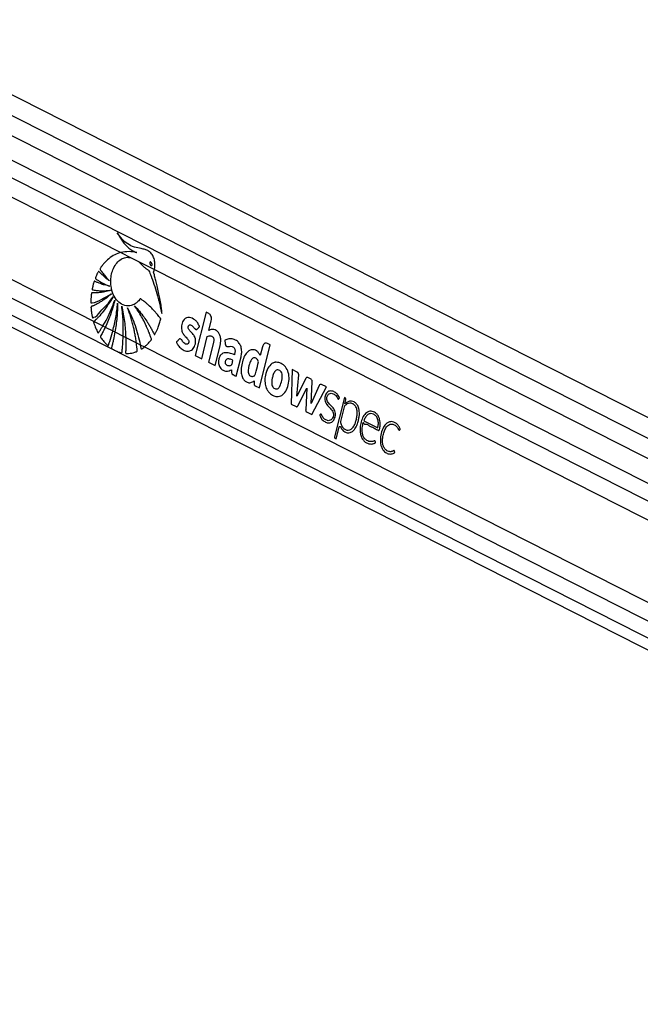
# Paper-space layout 'In Ground Anchor' of a CAD drawing. Header units: millimetres. Extents: x 38476 to 443956, y 10848 to 406945.
# Tile 57 of 71: x 302962 to 312713, y 168582 to 184055. Entities that reach past the tile are written whole.
import ezdxf

# ---------------------------------------------------------------- set-up
doc = ezdxf.new("R2010")
doc.units = ezdxf.units.MM

psp = doc.layouts.new('In Ground Anchor')

# ---------------------------------------------------------------- linework, layer by layer
at = {"color": 7, "linetype": 'Continuous', "lineweight": 25, "ltscale": 50}
for p, q in [((332989.5, 166923.6), (299246.3, 184055.4)), ((333674.1, 167220.8), (300516.4, 184055.4)), ((298566.5, 181393), (328092.3, 166402.5)), ((304552.7, 180397.6), (304715.6, 180314.9)), ((304715.6, 180314.9), (304809.7, 180267.1)), ((304715.6, 180314.9), (304809.7, 180267.1)), ((304809.7, 180267.1), (305078.5, 180130.7)), ((305078.5, 180130.7), (327476.2, 168759.1)), ((305891, 179458.4), (305718.7, 178779.7)), ((305934.9, 179436.1), (305891, 179458.4)), ((304131.2, 179314.7), (304270.3, 179244.1)), ((304270.3, 179244.1), (304307.2, 179225.3)), ((304307.2, 179225.3), (304425.9, 179165.1)), ((305934.8, 179172.3), (305972.9, 179322.4)), ((304425.9, 179165.1), (304459.3, 179148.1)), ((304459.3, 179148.1), (304588.6, 179082.5)), ((304588.6, 179082.5), (304627.3, 179062.8)), ((304627.3, 179062.8), (304795.3, 178977.5)), ((305821.8, 178727.4), (305910.2, 179075.5)), ((304795.3, 178977.5), (304856.3, 178946.6)), ((304856.3, 178946.6), (304921.8, 178913.3)), ((304921.8, 178913.3), (327180.9, 167612.1)), ((306007, 178983.3), (305928.3, 178673.4)), ((306031.4, 178621), (306110.1, 178931)), ((306183.5, 179017.9), (306190.6, 178962.8)), ((306727.8, 178267.4), (306900.1, 178946.1)), ((306775.8, 178915.1), (306740.7, 178777)), ((306900.1, 178946.1), (306855.9, 178968.5)), ((305718.7, 178779.7), (305821.8, 178727.4)), ((306363, 178452.7), (306440.3, 178757.5)), ((305928.3, 178673.4), (306031.4, 178621)), ((307241.7, 178557.1), (307225, 178015)), ((307324.2, 178515.3), (307241.7, 178557.1)), ((307314.9, 178137.1), (307346.3, 178475.4)), ((307455.9, 178416.2), (307314.9, 178137.1)), ((307539.5, 178406.4), (307490.2, 178431.4)), ((306646.3, 178378.4), (306644.9, 178337.2)), ((306663.9, 178299.9), (306727.8, 178267.4)), ((307333, 177987.8), (307472.7, 178264.7)), ((307472.7, 178264.7), (307455.4, 177925.7)), ((307539.2, 178022.1), (307559.1, 178363.4)), ((307668.1, 178305.9), (307539.2, 178022.1)), ((307551.6, 177849.2), (307780.1, 178283.7)), ((307780.1, 178283.7), (307703.2, 178322.7)), ((308063.3, 178118.3), (307906.1, 177499.1)), ((308078.3, 178110.6), (308063.3, 178118.3)), ((307225, 178015), (307304.8, 177974.5)), ((308060.9, 177971.8), (308001.7, 177738.6)), ((308072.4, 178018), (308072.7, 178018.4)), ((308072.7, 178018.4), (308088.4, 178080.3)), ((307467.8, 177891.8), (307551.6, 177849.2)), ((307933.1, 177468.6), (307979.3, 177650.5)), ((308369, 177751.7), (308588.1, 177640.4)), ((307912.9, 177478.9), (307933.1, 177468.6))]:
    psp.add_line(p, q, dxfattribs=at)
at = {"color": 8, "linetype": 'Continuous', "lineweight": 25, "ltscale": 50}
for p, q in [((300221.1, 183877.3), (333325.9, 167069.6)), ((299057.4, 183764.8), (332579.1, 166745.4)), ((299069.6, 183481.4), (327869.1, 168859.6)), ((299069.6, 183181.4), (304552.7, 180397.6)), ((298966.8, 181936.7), (304131.2, 179314.7)), ((298852.8, 181701.6), (327442, 167186.6)), ((298706.4, 181511.6), (329997.8, 165624.6))]:
    psp.add_line(p, q, dxfattribs=at)
at = {"color": 7, "linetype": 'Continuous', "lineweight": 25, "ltscale": 50, "flags": 128}
psp.add_lwpolyline([(307979.3, 177650.5), (307981.2, 177655.5), (307983.9, 177659.6), (307987.3, 177662.5), (307991.2, 177664), (307995.1, 177663.9), (307999, 177662.3), (308002.3, 177659.3), (308005, 177655.2)], dxfattribs=at)
at = {"color": 7, "linetype": 'Continuous', "lineweight": 25, "ltscale": 2500}
for centre, radius, start, end in [((306995.7, 178542.4), 130.1, 100.63924, 105.29654), ((307480.2, 178407.7), 25.7, 66.99116, 160.70736), ((307090.2, 178371.3), 274, 198.70756, 202.50103), ((307514.5, 178369.1), 45, 352.72139, 56.22448), ((307693.2, 178298.5), 26.2, 67.63913, 163.69978), ((308062.7, 178088.6), 27, 342.16921, 54.71689), ((308096.7, 177963.7), 36.7, 133.71258, 167.20463), ((308156.4, 177938.5), 126.1, 54.04946, 61.76592), ((307923.3, 177493.6), 18, 162.17666, 234.70268)]:
    psp.add_arc(centre, radius, start, end, dxfattribs=at)
at = {"color": 7, "linetype": 'Continuous', "lineweight": 25, "ltscale": 50}
for points, knots in [([(305078.5, 180130.7), (305078.8, 180132.3), (305079.3, 180134.6), (305079.9, 180137.4), (305080.1, 180138.7), (305080.3, 180139.7), (305080.7, 180141.8), (305082.3, 180150.2), (305087.2, 180184.1), (305087.5, 180244.5), (305069.6, 180319.5), (305034.9, 180380.4), (304987, 180422.2), (304931.3, 180445.3), (304855.6, 180460.5), (304763.1, 180478.5), (304659.5, 180524.3), (304569.4, 180605.8), (304519.3, 180673.5), (304493.9, 180707.9)], [0, 0, 0, 0, 0.0044504, 0.0066719, 0.0077856, 0.0080667, 0.0091787, 0.0136278, 0.0314444, 0.1016211, 0.1718203, 0.241143, 0.3100911, 0.3838947, 0.4581807, 0.5963624, 0.7334644, 0.864675, 1, 1, 1, 1]), ([(304493.9, 180707.9), (304520.5, 180662.1), (304573.6, 180570.8), (304659.4, 180478.2), (304727.5, 180428.9), (304765.1, 180409.6), (304787.2, 180399.9), (304798.7, 180396.5), (304804.4, 180394.8)], [0, 0, 0, 0, 0.3257348, 0.6504627, 0.8229686, 0.9110798, 0.9554594, 1, 1, 1, 1]), ([(304552.7, 180397.6), (304519.9, 180386.9), (304453.7, 180365.3), (304364.8, 180304.8), (304300.5, 180242.8), (304265.1, 180199.3), (304250.5, 180179.5), (304243.1, 180169.3), (304235.7, 180157.9), (304228.5, 180149.4), (304224.6, 180141.3), (304223.9, 180136), (304224.9, 180130.3), (304228.7, 180123.8), (304233.7, 180117), (304238.6, 180111.2), (304248.5, 180098.7), (304263.2, 180078), (304291.4, 180042.3), (304327.3, 179998.9), (304357.5, 179966.7), (304372.6, 179950.5)], [0, 0, 0, 0, 0.17229745, 0.34823842, 0.50284784, 0.57091991, 0.58875482, 0.60660102, 0.62444698, 0.64465822, 0.65466302, 0.65920879, 0.66387385, 0.67560829, 0.68896742, 0.69940149, 0.70861966, 0.75719684, 0.80577141, 0.9028873, 1, 1, 1, 1]), ([(305175.4, 179338.8), (305176.5, 179342.2), (305177.9, 179346.7), (305178.3, 179353.4), (305177, 179358.1), (305172.9, 179364.1), (305163.8, 179375), (305148.5, 179395.7), (305124.8, 179424.9), (305087.1, 179469.3), (305035.6, 179524.2), (304981, 179575.5), (304936.7, 179612.4), (304908.9, 179634.9), (304885.3, 179650.8), (304870.7, 179666.7), (304855.9, 179668.4), (304849.4, 179661.6), (304837.6, 179646.6), (304814.8, 179618.8), (304788.1, 179598.3), (304768.3, 179586), (304760.8, 179581.8), (304747.3, 179574.7), (304725.6, 179565.7), (304670.6, 179552), (304587.4, 179561.7), (304494.4, 179629.1), (304427.7, 179735.6), (304395.4, 179852.7), (304390.7, 179963.5), (304403.6, 180060), (304434.8, 180153.4), (304485.7, 180234.8), (304552.8, 180294.1), (304632, 180327.7), (304686.9, 180319.3), (304715.6, 180314.9)], [0, 0, 0, 0, 0.0050973, 0.0068835, 0.0092977, 0.0118085, 0.0184537, 0.0329732, 0.0536863, 0.0806256, 0.1299881, 0.1812242, 0.2100381, 0.2317697, 0.2445561, 0.2618705, 0.2672448, 0.2722247, 0.2770977, 0.2989824, 0.3313547, 0.3366398, 0.3419247, 0.3472108, 0.3651684, 0.3866325, 0.457485, 0.5254775, 0.5883491, 0.6525306, 0.697318, 0.7420503, 0.7884351, 0.8401386, 0.8916853, 0.9434937, 1, 1, 1, 1]), ([(304804.4, 180394.8), (304762.8, 180402.1), (304678.9, 180416.8), (304595, 180404.1), (304552.7, 180397.6)], [0, 0, 0, 0, 0.4948472, 1, 1, 1, 1]), ([(304809.7, 180267.1), (304832.5, 180248.3), (304861.3, 180224.6), (304893.2, 180190.2), (304910.1, 180173.3), (304927.1, 180158.7), (304944.1, 180147.4), (304966.2, 180133.9), (304991.9, 180113), (305007.6, 180071.3), (305020.4, 180041.4), (305028.2, 180021), (305031.7, 180011.9), (305033.1, 180007.9), (305033.8, 180006.2), (305034.1, 180005.4), (305034.2, 180005), (305034.3, 180004.9), (305034.3, 180004.8), (305069.9, 179911), (305103.2, 179799.7), (305136.9, 179674.1), (305147.2, 179634.8), (305157.2, 179595.4), (305167, 179556), (305176.6, 179516.5), (305186.1, 179477.1), (305192.3, 179450.9), (305195.3, 179437.8)], [0, 0, 0, 0, 0.1079556, 0.1364279, 0.1645802, 0.1929012, 0.2179645, 0.2415631, 0.2922242, 0.334927, 0.3757503, 0.394086, 0.4021527, 0.4057068, 0.407266, 0.4079558, 0.4082557, 0.4083917, 0.4084504, 0.4084961, 0.7173106, 0.7578385, 0.7983583, 0.8388552, 0.8793113, 0.9197204, 0.9600631, 1, 1, 1, 1]), ([(305007.9, 180245.1), (305007.1, 180244), (305005.6, 180241.7), (305004.3, 180236.7), (305004.2, 180229.5), (305006.8, 180218.2), (305013.4, 180204.8), (305021.6, 180195.1), (305028.8, 180191.2), (305033, 180190.7), (305036.4, 180192), (305038, 180193.6), (305038.7, 180194.3)], [0, 0, 0, 0, 0.0543981, 0.108795, 0.182974, 0.3048036, 0.5225229, 0.7535826, 0.8287066, 0.904451, 0.9589909, 1, 1, 1, 1]), ([(305038.7, 180194.3), (305039.4, 180195.5), (305041, 180197.7), (305042.3, 180202.7), (305042.4, 180209.8), (305039.8, 180221), (305033.4, 180234.3), (305025.2, 180244.1), (305018.1, 180248.1), (305013.8, 180248.8), (305010.3, 180247.5), (305008.7, 180245.8), (305007.9, 180245.1)], [0, 0, 0, 0, 0.0540524, 0.108131, 0.1815058, 0.3019577, 0.518426, 0.7487649, 0.8245136, 0.9008349, 0.9551954, 1, 1, 1, 1]), ([(305195.3, 179437.8), (305195.6, 179455.3), (305195.9, 179479.6), (305190.8, 179512.6), (305187.2, 179539.1), (305181.3, 179576.9), (305173.6, 179623.3), (305161.5, 179689.2), (305144.6, 179773.2), (305123.6, 179866.1), (305102.2, 179952.7), (305085.9, 180014.4), (305075.1, 180053.2), (305069.9, 180069.9), (305067.8, 180077.2), (305067.1, 180081.1), (305066.4, 180083.4), (305065.8, 180084.7), (305065.4, 180086.9), (305066.4, 180090), (305068, 180094.2), (305070.8, 180100.8), (305074.2, 180113.2), (305076.8, 180123.8), (305078.5, 180130.7)], [0, 0, 0, 0, 0.0718876, 0.1001827, 0.1393882, 0.1838914, 0.2602032, 0.3365155, 0.4659582, 0.6215486, 0.7403881, 0.8456497, 0.8944481, 0.91291, 0.9209381, 0.9271774, 0.9292236, 0.9315461, 0.9335272, 0.9385407, 0.9447967, 0.953642, 0.969976, 1, 1, 1, 1]), ([(304372.6, 179950.5), (304357.5, 179962), (304327.4, 179985), (304289.7, 180017.3), (304259.6, 180045), (304240.3, 180063.5), (304226.5, 180077.5), (304216.1, 180087.5), (304209.6, 180096.1), (304204, 180098.9), (304201.9, 180099), (304199.8, 180097.9), (304195.2, 180092.9), (304189.2, 180081.6), (304178.5, 180060.7), (304168.9, 180038.3), (304159.8, 180017.5), (304154.8, 180006), (304152.2, 179998.2), (304151.5, 179993.8), (304152, 179989.9), (304153.7, 179986.7), (304158.3, 179982.1), (304170.3, 179974.2), (304194.9, 179956.9), (304240.2, 179930.9), (304302.3, 179897.5), (304351.3, 179877.3), (304376.5, 179867)], [0, 0, 0, 0, 0.0957636, 0.1915196, 0.2467605, 0.2966583, 0.3224911, 0.3418202, 0.3671405, 0.3709812, 0.3746499, 0.378606, 0.383427, 0.406828, 0.434287, 0.4854518, 0.5103746, 0.5314298, 0.5386665, 0.5445267, 0.5490365, 0.5540359, 0.5600294, 0.5801647, 0.6281078, 0.7139889, 0.8534151, 1, 1, 1, 1]), ([(304389.6, 179803), (304359, 179794.4), (304303.9, 179778.8), (304232.1, 179767.6), (304181.7, 179762.9), (304148.9, 179761.3), (304128.2, 179761.2), (304113.2, 179761), (304103.4, 179761.8), (304096.7, 179762.1), (304093.5, 179760.8), (304092.1, 179759.8), (304090.5, 179757.9), (304089.2, 179754.2), (304088.5, 179746.5), (304087, 179735.7), (304085.1, 179717.7), (304082.5, 179687.5), (304080.1, 179653.3), (304079.2, 179625.7), (304079.6, 179613.3), (304080.5, 179608.4), (304082.5, 179605.2), (304085.5, 179603.3), (304089.5, 179603.2), (304093.9, 179604.3), (304097.4, 179605.5), (304099.6, 179606.3), (304100.5, 179606.5), (304100.9, 179606.7), (304101.1, 179606.7), (304101.2, 179606.7), (304101.2, 179606.7), (304101.2, 179606.7), (304101.2, 179606.7), (304152.6, 179607.7), (304256.2, 179663.2), (304355, 179720.1), (304406.4, 179749.7)], [0, 0, 0, 0, 0.1242683, 0.2241336, 0.2873907, 0.3258099, 0.3546673, 0.3701172, 0.3852242, 0.3941735, 0.3963134, 0.398353, 0.4003507, 0.4048739, 0.40957, 0.422063, 0.4358637, 0.4609452, 0.5078088, 0.5326723, 0.538554, 0.5429886, 0.5465731, 0.5500378, 0.5557814, 0.5621972, 0.5678789, 0.570234, 0.5712219, 0.571646, 0.5718297, 0.5719099, 0.5719453, 0.5719617, 0.5719687, 0.5719743, 0.7774223, 1, 1, 1, 1]), ([(304376.5, 179867), (304349.1, 179872.9), (304300.1, 179883.5), (304238, 179903.9), (304195.7, 179920.3), (304168.1, 179932.2), (304151.7, 179939.6), (304141.2, 179945.8), (304135.8, 179945.8), (304133.1, 179943.3), (304131.6, 179941.2), (304129.2, 179935.3), (304124.4, 179922.2), (304118.7, 179902.3), (304113.5, 179880.2), (304108.4, 179858.5), (304104.3, 179840.3), (304101.5, 179827.3), (304100.8, 179821), (304100.9, 179817.9), (304101.5, 179815.4), (304103.1, 179812.2), (304106.8, 179809.6), (304112.3, 179808.5), (304125.9, 179806.9), (304147.6, 179802.8), (304179.2, 179799.1), (304213.1, 179796.2), (304284, 179793), (304342.8, 179798.6), (304389.6, 179803)], [0, 0, 0, 0, 0.1302635, 0.2336174, 0.2997682, 0.3367911, 0.3694477, 0.3805856, 0.390294, 0.3929321, 0.3958246, 0.3999442, 0.4158115, 0.4449741, 0.4711024, 0.4934582, 0.5209248, 0.5347648, 0.5387558, 0.542051, 0.5448943, 0.5475292, 0.5548627, 0.5634955, 0.5735903, 0.6188929, 0.6665752, 0.7227709, 0.7791838, 1, 1, 1, 1]), ([(304406.4, 179749.7), (304379, 179726.4), (304326.7, 179681.8), (304257, 179634.4), (304203, 179602.3), (304167.7, 179583.4), (304140.8, 179570.1), (304121.7, 179561.4), (304105.4, 179553.7), (304093.7, 179550.6), (304086.7, 179546.3), (304084.4, 179544.1), (304083.2, 179542), (304082.3, 179538.9), (304082.2, 179532.7), (304083, 179521.2), (304084.8, 179503.1), (304087.1, 179479.3), (304091.8, 179444.5), (304096.8, 179412.9), (304101.8, 179388.6), (304103.2, 179379.8), (304104.5, 179375.4), (304105.9, 179372.7), (304107.7, 179370.8), (304109.7, 179370), (304114.5, 179370.5), (304119.3, 179374.5), (304123.6, 179378.3), (304125.4, 179379.9), (304126.1, 179380.4), (304126.4, 179380.7), (304126.5, 179380.8), (304126.6, 179380.8), (304126.6, 179380.8), (304126.6, 179380.8), (304126.6, 179380.9), (304167.8, 179374.9), (304227.9, 179482.4), (304334.1, 179567.7), (304396.3, 179655.7), (304428.4, 179701.1)], [0, 0, 0, 0, 0.1089477, 0.2080919, 0.2631108, 0.3084217, 0.3367464, 0.3600784, 0.3767091, 0.3953938, 0.4002563, 0.4026777, 0.4047342, 0.4066955, 0.4107369, 0.4194845, 0.4344114, 0.4547942, 0.477274, 0.5198268, 0.5327856, 0.5382564, 0.5413724, 0.5443199, 0.546268, 0.5487613, 0.5515463, 0.562359, 0.5670229, 0.5688328, 0.5695643, 0.5698696, 0.5700014, 0.5700592, 0.5700839, 0.5700946, 0.5701014, 0.5701038, 0.7040812, 0.8473793, 1, 1, 1, 1]), ([(304428.4, 179701.1), (304379.5, 179621.2), (304309.1, 179506.2), (304214.4, 179397.5), (304173.2, 179354.9), (304155.2, 179337), (304145.8, 179328), (304137.9, 179320.3), (304132.9, 179316.1), (304131.2, 179314.7)], [0, 0, 0, 0, 0.5513975, 0.7942014, 0.9011371, 0.9291585, 0.9571797, 0.9852107, 1, 1, 1, 1]), ([(304270.3, 179244.1), (304292, 179281.3), (304339.1, 179362.1), (304402.5, 179497.4), (304438.8, 179598.8), (304457, 179649.8)], [0, 0, 0, 0, 0.29777697, 0.64704008, 1, 1, 1, 1]), ([(304457, 179649.8), (304437.1, 179575.5), (304397.2, 179426.9), (304337.2, 179292.5), (304307.2, 179225.3)], [0, 0, 0, 0, 0.5001023, 1, 1, 1, 1]), ([(304425.9, 179165.1), (304442.7, 179233.9), (304477.2, 179375), (304492.4, 179522.9), (304500.1, 179598.6)], [0, 0, 0, 0, 0.4875194, 1, 1, 1, 1]), ([(304500.1, 179598.6), (304498.4, 179522.6), (304495.1, 179370.6), (304471.2, 179222.3), (304459.3, 179148.1)], [0, 0, 0, 0, 0.500122, 1, 1, 1, 1]), ([(304564.3, 179554.7), (304581, 179474.3), (304614.3, 179313.5), (304623, 179146.3), (304627.3, 179062.8)], [0, 0, 0, 0, 0.5001525, 1, 1, 1, 1]), ([(304588.6, 179082.5), (304590.1, 179159.5), (304593.4, 179318.1), (304574.2, 179474.4), (304564.3, 179554.7)], [0, 0, 0, 0, 0.4858511, 1, 1, 1, 1]), ([(304656.4, 179527.6), (304699.2, 179437.2), (304784.8, 179256.6), (304832.4, 179049.9), (304856.3, 178946.6)], [0, 0, 0, 0, 0.50001291, 1, 1, 1, 1]), ([(304795.3, 178977.5), (304793.7, 178990), (304788.8, 179027.2), (304779, 179088.6), (304765.8, 179158.4), (304750, 179229.8), (304731.5, 179302.6), (304709, 179379.3), (304684.3, 179454.5), (304665.7, 179503.2), (304656.4, 179527.6)], [0, 0, 0, 0, 0.064925, 0.1934042, 0.3218987, 0.4343984, 0.5758021, 0.7171989, 0.8585942, 1, 1, 1, 1]), ([(304921.8, 178913.3), (304926.6, 178917.2), (304938, 178926.5), (304955.7, 178942.3), (304976.7, 178962.8), (304994, 178981.6), (305008.1, 178997.8), (305017.4, 179010), (305026.4, 179018.6), (305031.9, 179027.5), (305032.8, 179034.3), (305030.9, 179045.6), (305022.8, 179063.2), (305014.9, 179086.5), (305006.5, 179109.1), (304998, 179131.3), (304986.2, 179161.2), (304970.6, 179198.6), (304950.4, 179244.1), (304920.4, 179307.3), (304878.4, 179386.2), (304824.8, 179474.9), (304785.8, 179529.7), (304766.3, 179557.1)], [0, 0, 0, 0, 0.0275765, 0.0660207, 0.1044695, 0.155217, 0.1751524, 0.1950905, 0.2187241, 0.2297776, 0.2353899, 0.2423555, 0.2702629, 0.3084499, 0.3343785, 0.3603103, 0.3976583, 0.4556736, 0.5136888, 0.5876236, 0.7250974, 0.8625078, 1, 1, 1, 1]), ([(304766.3, 179557.1), (304792.5, 179529.5), (304844.8, 179474.2), (304913.1, 179386), (304965.1, 179309.1), (305003, 179246.9), (305027.3, 179204), (305046.9, 179166.8), (305060.9, 179140.4), (305070, 179119.8), (305074.9, 179110), (305077.8, 179107.6), (305080, 179106.9), (305083.1, 179107.7), (305086.2, 179111), (305089.4, 179116.7), (305094.6, 179127.9), (305102.3, 179141.4), (305115.4, 179168.2), (305133.9, 179209.9), (305156.6, 179269.8), (305169.1, 179315.8), (305175.4, 179338.8)], [0, 0, 0, 0, 0.1528164, 0.3055974, 0.4317413, 0.5044929, 0.5772445, 0.613251, 0.6581316, 0.6857709, 0.6944596, 0.6970258, 0.7011537, 0.7048892, 0.7114488, 0.7186444, 0.7291215, 0.7558365, 0.77588, 0.8368939, 0.9184755, 1, 1, 1, 1]), ([(305751.6, 179193.1), (305753.7, 179195.4), (305758.3, 179200.4), (305766, 179208.8), (305773.1, 179216.6), (305778.9, 179222.7), (305782.3, 179226.8), (305785.2, 179229.1), (305786.9, 179230.9), (305787.8, 179232.2), (305787.7, 179233.7), (305787.4, 179235.4), (305786.4, 179238.7), (305784.6, 179243.1), (305782.7, 179247.1), (305781.5, 179249.5), (305781.1, 179250.4), (305780.9, 179250.8), (305780.9, 179250.9), (305780.8, 179251), (305780.8, 179251), (305780.8, 179251), (305780.8, 179251), (305772, 179249), (305770, 179283), (305751, 179299.7), (305733.7, 179321.7), (305695.1, 179354.1), (305643.8, 179377.9), (305584, 179372.3), (305546.1, 179347.1), (305520.6, 179308.6), (305506.1, 179266.3), (305501, 179220.6), (305506, 179169.2), (305523.4, 179127.2), (305545.9, 179098.2), (305566.1, 179075.7), (305586.4, 179054.2), (305605, 179032.2), (305616.5, 179012.9), (305619.6, 178995.2), (305618.3, 178982.8), (305614.4, 178971.7), (305608.4, 178963.1), (305601.1, 178957.3), (305591.3, 178953.7), (305575.2, 178954.3), (305554, 178963.9), (305531.5, 178986), (305515.6, 179011.1), (305501.3, 179033.8), (305490, 179038), (305484.3, 179040.1)], [0, 0, 0, 0, 0.0099314, 0.0214276, 0.0365864, 0.0432559, 0.0484958, 0.0532932, 0.0553271, 0.056686, 0.0577101, 0.0590089, 0.0615763, 0.0670892, 0.0724318, 0.0742927, 0.0749625, 0.0752236, 0.0753291, 0.0753772, 0.0753961, 0.0754035, 0.0754089, 0.0754116, 0.1039971, 0.1325731, 0.1611998, 0.1897799, 0.3002885, 0.3553551, 0.4103139, 0.4519035, 0.4923975, 0.5324307, 0.5723895, 0.6270195, 0.6565116, 0.6858414, 0.7228176, 0.7511978, 0.7767408, 0.7873398, 0.798405, 0.8090623, 0.8193674, 0.8297376, 0.8403333, 0.8565629, 0.8890691, 0.9219682, 0.957476, 0.9785714, 1, 1, 1, 1]), ([(305972.9, 179322.4), (305974.9, 179335.4), (305978.9, 179361.1), (305970, 179396.3), (305954.9, 179422.6), (305941.7, 179431.5), (305934.9, 179436.1)], [0, 0, 0, 0, 0.2836908, 0.5579012, 0.7750238, 1, 1, 1, 1]), ([(304131.2, 179314.7), (304129.7, 179313.3), (304127.2, 179311.1), (304124.8, 179307.1), (304123.8, 179303.5), (304123.8, 179297.8), (304127.2, 179286.7), (304140.2, 179251.3), (304156.4, 179203.9), (304178.3, 179162.6), (304186.5, 179141.1), (304192.1, 179135.1), (304194.5, 179133.8), (304197.2, 179134), (304201.2, 179136.7), (304204.9, 179141.9), (304207.9, 179147.1), (304209.5, 179149.9), (304210.4, 179151.2), (304210.8, 179151.9), (304211, 179152.2), (304211.2, 179152.5), (304211.9, 179153.5), (304214.5, 179157.4), (304225.1, 179173.1), (304244.3, 179202.3), (304261.2, 179229.5), (304270.3, 179244.1)], [0, 0, 0, 0, 0.0210291, 0.0326176, 0.042323, 0.0520429, 0.0781826, 0.1379803, 0.3773199, 0.4968565, 0.5566211, 0.5673243, 0.5763672, 0.5854733, 0.5973114, 0.6279748, 0.6449673, 0.6534611, 0.6577032, 0.659827, 0.6608985, 0.6614257, 0.6635455, 0.6720449, 0.706016, 0.841954, 1, 1, 1, 1]), ([(304307.2, 179225.3), (304295.9, 179202.8), (304273.2, 179157.8), (304249.9, 179107.7), (304232.8, 179083.6), (304230.4, 179076), (304230.4, 179071.5), (304232.1, 179065.8), (304238.1, 179056.7), (304259.5, 179030.2), (304289.1, 178988.9), (304325, 178957.8), (304342.9, 178934.3), (304351.7, 178932.8), (304354, 178933.9), (304356.7, 178937.2), (304358.5, 178942.4), (304359.8, 178946.6), (304360.4, 178948.4), (304360.5, 178948.7), (304360.6, 178949.1), (304361, 178950), (304362.3, 178953.9), (304367.5, 178969.4), (304388, 179032.1), (304408.4, 179100.6), (304424, 179158), (304425.9, 179165.1)], [0, 0, 0, 0, 0.1240556, 0.2481148, 0.2719645, 0.2800738, 0.2852624, 0.2915768, 0.3066041, 0.3393031, 0.470233, 0.5614027, 0.6069951, 0.6125421, 0.6170329, 0.6225312, 0.6357314, 0.6432539, 0.6441997, 0.6446669, 0.6448999, 0.6458421, 0.6496017, 0.6646555, 0.7248605, 0.9659745, 1, 1, 1, 1]), ([(305484.3, 179040.1), (305477.8, 179038.6), (305465.4, 179035.8), (305451.7, 179017.5), (305440, 179005.5), (305431.1, 178997.4), (305427.1, 178992.5), (305425.8, 178988.7), (305425.6, 178987), (305426, 178984.2), (305430.8, 178975.6), (305438.4, 178958.2), (305454.4, 178934.3), (305474.6, 178910.1), (305500.4, 178886.2), (305529.9, 178865.7), (305563.5, 178850.5), (305598.3, 178843.7), (305632.1, 178847.1), (305663.2, 178861.1), (305688.9, 178886.9), (305709.3, 178920.5), (305722, 178957), (305727.3, 178992.7), (305726.3, 179025.1), (305720.2, 179051.1), (305706.1, 179086), (305684.1, 179116.5), (305657.3, 179146.3), (305637.3, 179166.2), (305620.8, 179185.6), (305610.1, 179205.5), (305607.9, 179225.5), (305611.7, 179240.8), (305619.1, 179252.7), (305631.6, 179260.1), (305648, 179258.9), (305669.2, 179249.5), (305693.6, 179227.1), (305710.2, 179199.3), (305726.8, 179187.1), (305735.1, 179184.4), (305743.9, 179186), (305748.9, 179190.7), (305751.6, 179193.1)], [0, 0, 0, 0, 0.0226933, 0.0437679, 0.0651238, 0.074103, 0.0817032, 0.0833138, 0.0846095, 0.0858079, 0.0903681, 0.1114665, 0.1376478, 0.1725378, 0.2054827, 0.2470295, 0.2889524, 0.3304574, 0.3713796, 0.408519, 0.444977, 0.4820369, 0.5188255, 0.5459743, 0.5729937, 0.5992825, 0.6141076, 0.6736308, 0.7069348, 0.7354698, 0.760548, 0.7834656, 0.7961243, 0.80987, 0.8227216, 0.8348465, 0.856611, 0.8796692, 0.913136, 0.958833, 0.9692406, 0.9789811, 0.9887717, 1, 1, 1, 1]), ([(306110.1, 178931), (306113.9, 178948.9), (306121.5, 178984.8), (306122.2, 179041.8), (306110.7, 179096.6), (306085.8, 179142.1), (306051.4, 179172), (306013.1, 179187.9), (305972.6, 179190.6), (305947.4, 179178.4), (305934.8, 179172.3)], [0, 0, 0, 0, 0.1244512, 0.2501418, 0.3747705, 0.4998116, 0.624783, 0.7502281, 0.874851, 1, 1, 1, 1]), ([(304459.3, 179148.1), (304451.6, 179108), (304440.2, 179047.8), (304421.6, 178969.8), (304413.3, 178925.5), (304404.5, 178901.6), (304404.6, 178894.1), (304405.6, 178890.7), (304408.5, 178886.6), (304413.5, 178883), (304426.8, 178876.2), (304455.2, 178857.6), (304500.8, 178838), (304539.2, 178823.5), (304560.5, 178819.6), (304564.1, 178819.8), (304566.7, 178821.4), (304568.7, 178824.4), (304570.4, 178829.9), (304571.1, 178837.8), (304571.3, 178844), (304571.7, 178847.1), (304571.7, 178847.3), (304571.7, 178847.4), (304571.7, 178847.9), (304571.9, 178849.9), (304572.7, 178857.8), (304575.7, 178889.4), (304582.3, 178965.4), (304586.1, 179036.2), (304588.6, 179082.5)], [0, 0, 0, 0, 0.1604599, 0.2406428, 0.320829, 0.340868, 0.345132, 0.3494313, 0.3544437, 0.3664189, 0.3794243, 0.4314145, 0.5355267, 0.6396118, 0.6482383, 0.6544918, 0.6592436, 0.6640038, 0.6708461, 0.6827552, 0.6945752, 0.6949424, 0.6951296, 0.6952236, 0.6955908, 0.6970679, 0.7029822, 0.7266221, 0.8212079, 1, 1, 1, 1]), ([(304627.3, 179062.8), (304627.9, 179029.2), (304628.9, 178961.9), (304629.5, 178888.7), (304626.8, 178844.2), (304626, 178831), (304626.5, 178821.5), (304627.3, 178816.4), (304629.1, 178812.9), (304631.5, 178810.6), (304635.5, 178809.1), (304640.9, 178809.3), (304653.4, 178810), (304697.5, 178810.1), (304747.4, 178821.3), (304790.2, 178835.7), (304801.7, 178840), (304805.7, 178843), (304808, 178846.6), (304809.6, 178853.2), (304808.6, 178863), (304806.8, 178879), (304802.2, 178917.3), (304798.3, 178951.4), (304795.3, 178977.5)], [0, 0, 0, 0, 0.1560512, 0.3120932, 0.338412, 0.3647129, 0.373683, 0.3827448, 0.3879275, 0.3931148, 0.4009502, 0.4150397, 0.429027, 0.4849822, 0.7096725, 0.7656171, 0.7791989, 0.7890113, 0.7953512, 0.8017322, 0.8209274, 0.8397241, 0.8772985, 1, 1, 1, 1]), ([(305910.2, 179075.5), (305920.2, 179080.3), (305938.6, 179089.3), (305964.7, 179089.2), (305985.7, 179081), (306000.2, 179067.4), (306009, 179048.5), (306013.3, 179027.5), (306011.5, 179004.7), (306008.4, 178990.1), (306007, 178983.3)], [0, 0, 0, 0, 0.2007429, 0.3713529, 0.4912627, 0.6152047, 0.6945975, 0.7936929, 0.904544, 1, 1, 1, 1]), ([(306440.3, 178757.5), (306444.8, 178780.1), (306453.6, 178825.4), (306447.3, 178896.8), (306422.5, 178959.5), (306377.9, 179009.4), (306318, 179038.6), (306248.8, 179045.4), (306205, 179027), (306183.5, 179017.9)], [0, 0, 0, 0, 0.12290084, 0.24599951, 0.36880528, 0.4922608, 0.66168778, 0.83424656, 1, 1, 1, 1]), ([(304856.3, 178946.6), (304858.8, 178926.3), (304861.4, 178904.7), (304868.7, 178884.2), (304870.5, 178881.8), (304872.8, 178880.4), (304877, 178880.3), (304890.9, 178887.4), (304905.3, 178901), (304918.5, 178910.8), (304921.8, 178913.3)], [0, 0, 0, 0, 0.40905, 0.4359511, 0.456876, 0.4779451, 0.5045113, 0.5760133, 0.893285, 1, 1, 1, 1]), ([(306190.6, 178962.8), (306191.5, 178958), (306193.2, 178948.3), (306199.3, 178935.6), (306207.6, 178926.1), (306227.2, 178913.9), (306259.7, 178924.2), (306295.1, 178922.7), (306322.3, 178909.7), (306338, 178891.6), (306345.7, 178867.2), (306347.3, 178831.9), (306339.9, 178806.2), (306334.9, 178788.7)], [0, 0, 0, 0, 0.0436955, 0.0870347, 0.1308022, 0.1738721, 0.3477037, 0.5206391, 0.6094316, 0.6979007, 0.7620497, 0.8374653, 1, 1, 1, 1]), ([(306855.9, 178968.5), (306846.7, 178971.4), (306828.6, 178977), (306803.8, 178964.4), (306785.3, 178943.1), (306779, 178924.6), (306775.8, 178915.1)], [0, 0, 0, 0, 0.28369619, 0.55790521, 0.77502312, 1, 1, 1, 1]), ([(306334.9, 178788.7), (306308.9, 178799.1), (306256.9, 178819.7), (306188, 178826.7), (306135.2, 178805.1), (306102.7, 178767.2), (306086.1, 178713), (306084.3, 178660.8), (306094.4, 178617.5), (306117.5, 178577.2), (306155.2, 178543.5), (306205, 178528.5), (306249.9, 178534.6), (306276.4, 178548), (306288, 178553.9)], [0, 0, 0, 0, 0.1432452, 0.2863012, 0.3585621, 0.4297316, 0.5016542, 0.5733337, 0.6211833, 0.6688826, 0.7652244, 0.8510948, 0.934426, 1, 1, 1, 1]), ([(306312.9, 178702.1), (306295, 178710.2), (306270, 178721.5), (306236.8, 178725.2), (306218.3, 178722.3), (306204.8, 178713.1), (306196.7, 178700.9), (306191.7, 178686), (306189.8, 178670), (306191.8, 178654.4), (306200.6, 178638.3), (306217.6, 178625.7), (306240.9, 178616.1), (306257.8, 178618.5), (306266.3, 178619.7)], [0, 0, 0, 0, 0.2353486, 0.3283846, 0.4176259, 0.4666002, 0.5143669, 0.5625713, 0.6119262, 0.6567566, 0.6994102, 0.7879806, 0.894126, 1, 1, 1, 1]), ([(306740.7, 178777), (306732.5, 178792.8), (306716.9, 178822.8), (306684.4, 178852.8), (306644.5, 178870.6), (306597.6, 178869.3), (306541.5, 178840.9), (306492.4, 178774.9), (306458.3, 178682.1), (306442.2, 178589.3), (306440.4, 178502.5), (306459.3, 178432.3), (306492.8, 178380.5), (306539.2, 178352.2), (306593.7, 178346.8), (306628.9, 178367.9), (306646.3, 178378.4)], [0, 0, 0, 0, 0.0551731, 0.1049226, 0.1521197, 0.2211296, 0.2887829, 0.3864031, 0.4840728, 0.5817337, 0.6552045, 0.72656, 0.7887208, 0.8486944, 0.9250833, 1, 1, 1, 1]), ([(306715.3, 178676.8), (306712.1, 178685.6), (306705.8, 178703.2), (306690.2, 178723.7), (306671.7, 178737.9), (306648.9, 178745.2), (306623.3, 178738.1), (306592.8, 178703.9), (306572.8, 178652.1), (306559.5, 178595.6), (306552.9, 178554.1), (306551.1, 178516), (306557.5, 178494.9), (306560.6, 178484.6)], [0, 0, 0, 0, 0.0670184, 0.1338132, 0.2006254, 0.2679622, 0.3551289, 0.4415534, 0.6335922, 0.746492, 0.8463531, 0.9244453, 1, 1, 1, 1]), ([(306266.3, 178619.7), (306273, 178622.1), (306281.9, 178625.3), (306292, 178631.3), (306300.4, 178642), (306303.9, 178668.7), (306309.7, 178690.2), (306312.9, 178702.1)], [0, 0, 0, 0, 0.256556, 0.3348651, 0.3977497, 0.6637023, 1, 1, 1, 1]), ([(306560.6, 178484.6), (306564.7, 178477.8), (306572.9, 178463.9), (306591.2, 178453.1), (306610.2, 178448.3), (306628.4, 178449.9), (306644.6, 178455.6), (306661.6, 178464.8), (306669.3, 178495.8), (306687, 178565), (306702.8, 178627.5), (306715.3, 178676.8)], [0, 0, 0, 0, 0.06976554, 0.14208819, 0.2156733, 0.28555547, 0.3440216, 0.40472686, 0.47699798, 0.58801644, 1, 1, 1, 1]), ([(306924.1, 178651), (306900.9, 178628.6), (306853.7, 178582.9), (306821.1, 178477.1), (306810.2, 178373.1), (306824, 178313), (306830.7, 178283.4)], [0, 0, 0, 0, 0.27469575, 0.55998966, 0.78364547, 1, 1, 1, 1]), ([(306961.4, 178667.9), (306954.2, 178665.6), (306941.4, 178661.4), (306929.3, 178654.2), (306924.1, 178651)], [0, 0, 0, 0, 0.5612336, 1, 1, 1, 1]), ([(306992.6, 178672.5), (306988.6, 178672.3), (306981.6, 178671.9), (306974.7, 178670.8), (306971.7, 178670.3)], [0, 0, 0, 0, 0.563963, 1, 1, 1, 1]), ([(306984.3, 178134.6), (307011, 178133.4), (307063.7, 178131), (307134.2, 178192.5), (307178.6, 178288), (307198.9, 178399), (307188.8, 178513.9), (307140, 178604.9), (307070.4, 178660.6), (307018.5, 178668.5), (306992.6, 178672.5)], [0, 0, 0, 0, 0.1251146, 0.2479069, 0.3752364, 0.5042067, 0.6288633, 0.7523567, 0.876175, 1, 1, 1, 1]), ([(306288, 178553.9), (306288, 178545.5), (306287.8, 178526.7), (306290.2, 178501.3), (306301.9, 178485.2), (306314.8, 178476.8), (306335.7, 178466.4), (306352, 178458.2), (306363, 178452.7)], [0, 0, 0, 0, 0.1538117, 0.3424959, 0.4333414, 0.5586184, 0.7027714, 1, 1, 1, 1]), ([(306992.7, 178547.6), (306980.2, 178535.7), (306954.4, 178511.2), (306937.6, 178453.1), (306926.8, 178405), (306921.6, 178365.7), (306921.5, 178331.7), (306929.1, 178298.6), (306946.3, 178272.7), (306961.3, 178263.4), (306968.8, 178258.7)], [0, 0, 0, 0, 0.1778947, 0.366933, 0.51641, 0.611748, 0.7064918, 0.8043169, 0.9007983, 1, 1, 1, 1]), ([(306968.8, 178258.7), (306978, 178255.2), (306996.3, 178248.2), (307019.9, 178256.8), (307034.7, 178271.9), (307044, 178285.4), (307052, 178300.5), (307068.5, 178340), (307083.4, 178389.7), (307088.8, 178448.6), (307086.2, 178487.9), (307071.5, 178522.4), (307047.8, 178544.6), (307020.1, 178556.1), (307001.7, 178550.4), (306992.7, 178547.6)], [0, 0, 0, 0, 0.0814075, 0.1622238, 0.2004983, 0.238872, 0.2774593, 0.3157122, 0.5201853, 0.6014302, 0.6788807, 0.7576784, 0.838995, 0.9208959, 1, 1, 1, 1]), ([(307346.3, 178475.4), (307346.3, 178477.6), (307346.2, 178482.6), (307343.9, 178491.5), (307339.9, 178501.4), (307332.8, 178510), (307327.2, 178513.4), (307324.2, 178515.3)], [0, 0, 0, 0, 0.1234362, 0.2781781, 0.520208, 0.746524, 1, 1, 1, 1]), ([(306644.9, 178337.2), (306645.1, 178332.4), (306645.5, 178323.3), (306650, 178312), (306656.4, 178304.3), (306661.3, 178301.4), (306663.9, 178299.9)], [0, 0, 0, 0, 0.2863993, 0.5469865, 0.7602848, 1, 1, 1, 1]), ([(306837.1, 178266.4), (306843, 178253.8), (306853.6, 178231.2), (306867.6, 178212.8), (306873.8, 178204.7)], [0, 0, 0, 0, 0.5585463, 1, 1, 1, 1]), ([(306873.8, 178204.7), (306892.5, 178185.8), (306926.1, 178151.7), (306966.4, 178139.9), (306984.3, 178134.6)], [0, 0, 0, 0, 0.55617978, 1, 1, 1, 1]), ([(307974.3, 178097.6), (307977.8, 178100.4), (307981.5, 178103.5), (307984.3, 178108.4), (307984.7, 178109.4), (307984.9, 178111.2), (307984.3, 178114.1), (307981.4, 178122.7), (307971.7, 178140), (307953.6, 178169.8), (307926.3, 178194.7), (307895.7, 178212.2), (307866.3, 178221.6), (307835, 178221.7), (307805.7, 178210.1), (307781.7, 178187.4), (307764.9, 178157.5), (307754.7, 178121.9), (307753.7, 178080.7), (307770.3, 178026.1), (307812.8, 177975.5), (307856.8, 177934.9), (307882.9, 177892.5), (307893.7, 177856), (307887.5, 177813.6), (307868.7, 177777.9), (307841.4, 177756.5), (307812.5, 177751.3), (307785.9, 177758.2), (307762.6, 177770.6), (307741.5, 177788.8), (307723.1, 177812.3), (307711, 177834.6), (307704.6, 177850.7), (307700.2, 177856), (307697, 177857.9), (307692.6, 177858.3), (307687.4, 177855), (307682.9, 177849.3), (307679, 177845.5), (307676.7, 177843.4), (307676.1, 177842.3), (307676, 177841.8), (307676, 177841.1), (307676.5, 177839), (307678, 177835.5), (307679.9, 177831.3), (307684.3, 177822.4), (307688.9, 177812.1), (307694.4, 177802.5), (307696.8, 177798.4), (307697.9, 177796.6), (307698.4, 177795.8), (307698.6, 177795.4), (307698.7, 177795.3), (307698.8, 177795.2), (307698.8, 177795.2), (307698.8, 177795.2), (307706.8, 177770.7), (307743.1, 177745.3), (307788.4, 177718.1), (307832.5, 177715.8), (307869.4, 177728.6), (307888, 177752), (307897.5, 177763.9)], [0, 0, 0, 0, 0.01082698, 0.01153035, 0.01212779, 0.0130517, 0.01507029, 0.01773893, 0.03147929, 0.05748512, 0.09367558, 0.11910371, 0.14761699, 0.17579105, 0.20390242, 0.22975917, 0.25343621, 0.27687417, 0.30312643, 0.33094502, 0.38885611, 0.45147942, 0.47478105, 0.4968903, 0.52561515, 0.55383169, 0.58092875, 0.6088022, 0.63184079, 0.65437426, 0.67671712, 0.6991115, 0.72179443, 0.73127889, 0.73432522, 0.73735032, 0.74065823, 0.74626406, 0.75217335, 0.75710744, 0.75934935, 0.75963275, 0.75989564, 0.76032345, 0.76089122, 0.76422676, 0.76805775, 0.77063942, 0.78524197, 0.79166724, 0.79449765, 0.79574078, 0.79629055, 0.79653058, 0.79663478, 0.79668407, 0.79670452, 0.79671146, 0.79672054, 0.84693432, 0.8988804, 0.9327286, 0.96579004, 1, 1, 1, 1]), ([(307923.8, 177868.9), (307915.9, 177894), (307900.1, 177944.3), (307852.1, 177990.5), (307814.4, 178028.6), (307792.1, 178068.4), (307786, 178100.1), (307789.8, 178126.1), (307797.3, 178145.8), (307808.2, 178162.4), (307827.1, 178179.2), (307855.9, 178187), (307888.1, 178178.4), (307912.6, 178163.6), (307932.2, 178145), (307948.1, 178124.5), (307956.6, 178102.6), (307964.6, 178095.3), (307967.6, 178094.1), (307970.1, 178094.3), (307972.3, 178095.4), (307973.6, 178096.8), (307974.3, 178097.6)], [0, 0, 0, 0, 0.1247791, 0.2495434, 0.3696924, 0.4284055, 0.4812296, 0.5148704, 0.548892, 0.5835404, 0.6186105, 0.6933118, 0.7685112, 0.8304085, 0.8661122, 0.92293, 0.9699688, 0.9777293, 0.984775, 0.989396, 0.9943346, 1, 1, 1, 1]), ([(307304.8, 177974.5), (307307.8, 177973.3), (307313.5, 177971.1), (307321.7, 177973.5), (307328.3, 177979.5), (307331.3, 177984.9), (307333, 177987.8)], [0, 0, 0, 0, 0.2863256, 0.544814, 0.7578273, 1, 1, 1, 1]), ([(308001.7, 177738.6), (308003.9, 177727.9), (308009.2, 177701.6), (308026.8, 177660), (308058.5, 177623), (308101.3, 177602.9), (308149.3, 177603.2), (308195.3, 177636.2), (308226.6, 177688.9), (308246.3, 177748.3), (308259.8, 177809.2), (308268.6, 177874.9), (308261.7, 177944), (308231, 177995.1), (308191.7, 178024.5), (308149.2, 178031.5), (308107.8, 178019.1), (308083.5, 177999.9), (308071.3, 177990.2)], [0, 0, 0, 0, 0.03410202, 0.08407688, 0.14662135, 0.20874892, 0.27710469, 0.3496752, 0.4255819, 0.48437234, 0.55084268, 0.62163702, 0.68928851, 0.75751474, 0.81899491, 0.87930479, 0.9395147, 1, 1, 1, 1]), ([(308143.7, 178059.5), (308129.6, 178054.6), (308104.3, 178046), (308082.2, 178026.6), (308072.4, 178018)], [0, 0, 0, 0, 0.5568769, 1, 1, 1, 1]), ([(308216, 178049.6), (308202.8, 178054.9), (308179, 178064.3), (308154.5, 178061), (308143.7, 178059.5)], [0, 0, 0, 0, 0.5583168, 1, 1, 1, 1]), ([(308293, 177942.7), (308284.6, 177965.2), (308269.5, 178005.5), (308242.4, 178029.8), (308230.4, 178040.6)], [0, 0, 0, 0, 0.5567651, 1, 1, 1, 1]), ([(307455.4, 177925.7), (307455.2, 177921.5), (307455, 177913.8), (307457.3, 177903.5), (307461.7, 177895.7), (307465.6, 177893.1), (307467.8, 177891.8)], [0, 0, 0, 0, 0.2999874, 0.5582467, 0.7630528, 1, 1, 1, 1]), ([(307897.5, 177763.9), (307906.8, 177782.8), (307919.4, 177808.5), (307925.2, 177846.3), (307924.2, 177861.6), (307923.8, 177868.9)], [0, 0, 0, 0, 0.5991902, 0.8090601, 1, 1, 1, 1]), ([(308280.7, 177742.9), (308285.2, 177762), (308293.8, 177798.8), (308303.2, 177866.3), (308296.8, 177913.8), (308293, 177942.7)], [0, 0, 0, 0, 0.2964416, 0.5722808, 1, 1, 1, 1]), ([(308360, 177723.9), (308360.8, 177723.5), (308361.8, 177723), (308363, 177722.4), (308363.5, 177722.1), (308363.8, 177722), (308363.9, 177721.9), (308363.9, 177721.9), (308363.9, 177721.9), (308363.9, 177721.9), (308363.9, 177721.9), (308363.9, 177721.9), (308363, 177694), (308411.6, 177710.9), (308443.9, 177677.7), (308487.2, 177660.3), (308522.2, 177641.3), (308554.7, 177625.4), (308578, 177611.1), (308595.1, 177603.6), (308603, 177600.8), (308606.7, 177601.7), (308610.6, 177605), (308614, 177612.1), (308617.2, 177623.8), (308620.1, 177643.3), (308624.3, 177667.5), (308626.4, 177697.9), (308625.6, 177734.2), (308619.8, 177769.4), (308610.3, 177799.3), (308599.8, 177822.7), (308582.2, 177850.3), (308544.9, 177887.1), (308483.1, 177909.9), (308410, 177888.4), (308356.2, 177821.1), (308324.2, 177735.7), (308309.6, 177650.7), (308310.3, 177573.7), (308324.6, 177510), (308351.5, 177454), (308378.2, 177430.1), (308391.9, 177418)], [0, 0, 0, 0, 0.00227513, 0.00327572, 0.00371583, 0.00390939, 0.00399462, 0.0040317, 0.00404766, 0.00405596, 0.00405904, 0.00406007, 0.00406431, 0.04648929, 0.08891469, 0.13134105, 0.17376645, 0.19965912, 0.2320035, 0.24797804, 0.25221172, 0.25551163, 0.25870779, 0.26531643, 0.27284909, 0.28454312, 0.30646599, 0.32432058, 0.34762493, 0.381446, 0.39831218, 0.41526534, 0.43871911, 0.47480783, 0.54721996, 0.61887075, 0.6842065, 0.75063808, 0.81642492, 0.86326428, 0.90833334, 0.9531142, 1, 1, 1, 1]), ([(308588.1, 177640.4), (308592.4, 177661.6), (308600.8, 177703.8), (308594.2, 177771.6), (308565.4, 177827.6), (308522.9, 177858.8), (308476.8, 177869.3), (308430.7, 177853.6), (308392.9, 177810.7), (308377, 177771.4), (308369, 177751.7)], [0, 0, 0, 0, 0.12421, 0.2477784, 0.3745357, 0.5018915, 0.6230181, 0.7437303, 0.8715668, 1, 1, 1, 1]), ([(308005, 177655.2), (308009.9, 177645.2), (308018.1, 177628.2), (308035.3, 177604.4), (308063.5, 177579.5), (308105.3, 177559.8), (308156.4, 177563.7), (308185.7, 177582.9), (308200.3, 177592.3)], [0, 0, 0, 0, 0.1161479, 0.1975833, 0.3243384, 0.5646518, 0.7840017, 1, 1, 1, 1]), ([(308200.3, 177592.3), (308210.6, 177602.7), (308228.9, 177621.1), (308242.7, 177646.1), (308248.8, 177657.1)], [0, 0, 0, 0, 0.5614485, 1, 1, 1, 1]), ([(308248.8, 177657.1), (308255.6, 177672.3), (308268, 177699.6), (308276.7, 177729.6), (308280.7, 177742.9)], [0, 0, 0, 0, 0.5539743, 1, 1, 1, 1]), ([(308391.9, 177418), (308403.8, 177410.6), (308427.6, 177395.8), (308464.2, 177387.1), (308496.7, 177386.1), (308519.4, 177390.4), (308534.2, 177396.1), (308542.5, 177400.8), (308548.5, 177404.2), (308551.6, 177406.5), (308552.8, 177407.8), (308553.3, 177408.6), (308553.3, 177409.6), (308553, 177411.1), (308551.1, 177415.8), (308550.5, 177421.8), (308548.5, 177428.3), (308546.2, 177433.3), (308540.8, 177436.4), (308532.9, 177436.2), (308519.5, 177431), (308502.5, 177424.7), (308483.1, 177423.6), (308460.2, 177425.1), (308431.1, 177433.8), (308402.3, 177451.9), (308377.6, 177477.6), (308357.1, 177511.3), (308341.6, 177569.4), (308342.4, 177644.5), (308354.1, 177697.3), (308360, 177723.9)], [0, 0, 0, 0, 0.0707664, 0.1417496, 0.2011072, 0.2480369, 0.2664535, 0.2848111, 0.2966713, 0.3021287, 0.3037245, 0.3049073, 0.3059631, 0.3071962, 0.3110341, 0.3266151, 0.3300196, 0.3385919, 0.3487943, 0.3603682, 0.3809801, 0.4246815, 0.4559201, 0.4871128, 0.5494542, 0.6175938, 0.6575654, 0.716663, 0.7866106, 0.8926107, 1, 1, 1, 1]), ([(308930.3, 177606.9), (308933.3, 177610), (308936.9, 177613.6), (308940.8, 177616.6), (308941.6, 177617.4), (308941.8, 177617.9), (308941.8, 177618.5), (308941.7, 177619.6), (308941.2, 177622.6), (308939.2, 177632.4), (308932.7, 177642.6), (308926.4, 177654.6), (308919.8, 177665.6), (308905.9, 177685.8), (308885.4, 177706), (308860.3, 177722.2), (308832.9, 177734.8), (308803.5, 177740.3), (308773.8, 177736.4), (308750.5, 177727.8), (308728.4, 177713.8), (308707.9, 177694.6), (308677.4, 177654.2), (308645.5, 177580.8), (308628.5, 177491.5), (308628.6, 177418.2), (308636.7, 177365.3), (308654.2, 177316.8), (308679.4, 177280), (308708.4, 177254.7), (308737.9, 177238.5), (308769.1, 177229.8), (308800.8, 177229.3), (308827.2, 177236.4), (308844.1, 177245.8), (308851.3, 177251.4), (308853.6, 177253.1), (308854.4, 177253.9), (308854.8, 177255.1), (308854.8, 177256.7), (308854.8, 177257.9), (308854.8, 177258.6)], [0, 0, 0, 0, 0.013793, 0.0162982, 0.0168504, 0.0172875, 0.0177738, 0.0184403, 0.0200659, 0.0261228, 0.044807, 0.0553509, 0.0656362, 0.0827907, 0.1297306, 0.1576319, 0.1856044, 0.2368172, 0.2667683, 0.2965015, 0.3263425, 0.3566231, 0.387693, 0.4817668, 0.5794708, 0.6274217, 0.6742203, 0.720724, 0.7691224, 0.8075657, 0.8469175, 0.8865434, 0.9257956, 0.9642782, 0.9860572, 0.9933887, 0.9948106, 0.9958171, 0.9968046, 0.9980818, 1, 1, 1, 1]), ([(308854.8, 177258.6), (308854.5, 177261.3), (308853.8, 177267.3), (308851.4, 177274.3), (308848.9, 177279.3), (308846.7, 177282.1), (308844.1, 177283.2), (308835, 177283.1), (308825.4, 177274.3), (308810.8, 177269.8), (308799.3, 177267.1), (308788.8, 177266.4), (308776.4, 177266.5), (308758.1, 177269.2), (308729.3, 177281.9), (308698.5, 177309.8), (308670.4, 177359.3), (308659.4, 177429.3), (308666.4, 177506.1), (308685.3, 177577.8), (308710.3, 177635), (308740.2, 177673.2), (308767.4, 177692.7), (308792.9, 177700.1), (308811.6, 177699.8), (308834, 177695.3), (308858.9, 177684.5), (308882.9, 177663.9), (308898.1, 177644.3), (308907.7, 177629.5), (308913, 177617.9), (308917, 177610.2), (308920.1, 177606.4), (308923.5, 177604.8), (308926.9, 177604.9), (308929.1, 177606.2), (308930.3, 177606.9)], [0, 0, 0, 0, 0.0086147, 0.018929, 0.0237116, 0.027808, 0.0316155, 0.0355963, 0.0676367, 0.0790467, 0.1015829, 0.1191415, 0.1257043, 0.1560807, 0.1999329, 0.2578368, 0.3154337, 0.3937156, 0.474054, 0.5545819, 0.6315681, 0.681627, 0.7309296, 0.7644484, 0.7958202, 0.8128046, 0.8646737, 0.9092468, 0.9357048, 0.9555705, 0.9716022, 0.9788379, 0.9853847, 0.9896208, 0.9942802, 1, 1, 1, 1]), ([(357846.1, 176990.3), (356481.5, 176384.5), (353752.1, 175173.1), (346132.5, 171811.7), (330088.8, 164762.9), (313489.2, 157490), (301761.7, 152353.1), (299828.3, 151506.3), (299805.3, 151496.2)], [0, 0, 0, 0, 0.0708623, 0.1417247, 0.3945383, 0.9001803, 0.9988158, 1, 1, 1, 1])]:
    psp.add_open_spline(points, degree=3, knots=knots, dxfattribs=at)
at = {"color": 8, "linetype": 'Continuous', "lineweight": 25, "ltscale": 50}
psp.add_open_spline([(300898.8, 152307.7), (308456.5, 155616.1), (319571.7, 160481.9), (335592.6, 167497.9), (345428.9, 171807.5), (353085.3, 175165.5), (355837.5, 176373.9), (357213.6, 176978)], degree=3, knots=[0, 0, 0, 0, 0.4029594, 0.5926395, 0.85389, 0.926945, 1, 1, 1, 1], dxfattribs=at)

doc.saveas('drawing.dxf')
